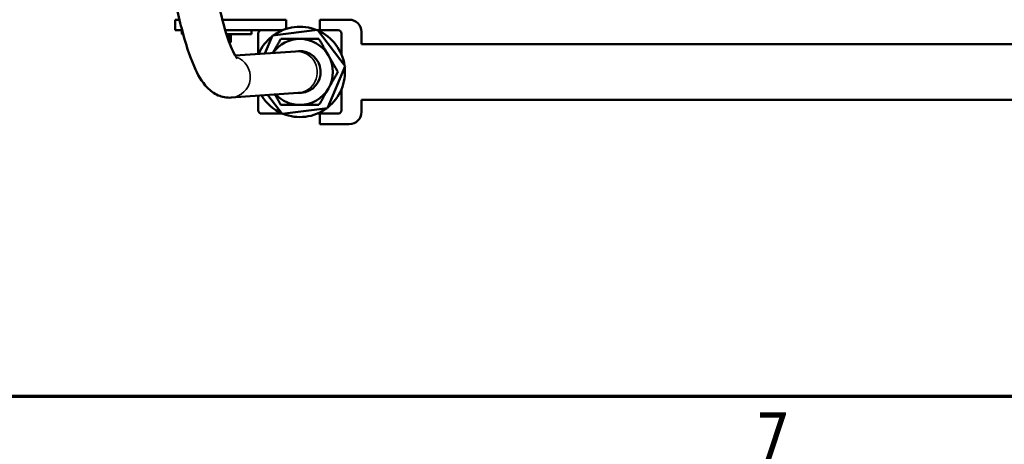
# Model space of a CAD drawing. Header units: inches. Extents: x 1 to 237, y 4 to 150.
# Tile 2 of 148: x 31 to 49, y 6 to 14. Entities that reach past the tile are written whole.
import ezdxf

# ---------------------------------------------------------------- set-up
doc = ezdxf.new("R2010")
doc.units = ezdxf.units.IN
doc.header["$LTSCALE"] = 7
doc.header["$MEASUREMENT"] = 0
for name, color, linetype, lineweight in [('Border (ANSI)', 7, 'Continuous', 70), ('Visible (ANSI)', 7, 'Continuous', 50), ('Visible Narrow (ANSI)', 7, 'Continuous', 35)]:
    doc.layers.add(name, color=color, linetype=linetype, lineweight=lineweight)
doc.styles.add('Dimension Text', font='tahoma.ttf')

# ---------------------------------------------------------------- blocks, each defined once
blk = doc.blocks.new('Borders Default Border')
at = {"layer": 'Border (ANSI)', "flags": 128}
blk.add_lwpolyline([(0.5, 1), (0.5, 21), (33.5, 21), (33.5, 1), (0.5, 1)], dxfattribs=at)
at = {"layer": 'Border (ANSI)', "insert": (6.3378, 0.84), "char_height": 0.12, "attachment_point": 7, "style": 'Dimension Text'}
blk.add_mtext('7', dxfattribs=at)

msp = doc.modelspace()

# ---------------------------------------------------------------- linework, layer by layer
at = {"layer": 'Visible (ANSI)'}
for p, q in [((33.9034, 13.5949), (33.9034, 13.7849)), ((33.9034, 13.7849), (33.9839, 13.7849)), ((34.7563, 13.7849), (35.068, 13.7849)), ((35.068, 13.7849), (35.9034, 13.7849)), ((35.9034, 13.618), (35.9034, 13.7849)), ((36.5134, 13.5949), (36.5134, 13.7849)), ((36.5134, 13.7849), (37.0434, 13.7849)), ((33.9034, 13.5949), (34.0308, 13.5949)), ((34.0264, 13.5269), (34.0264, 13.5949)), ((34.0264, 13.5269), (34.0488, 13.5269)), ((34.8092, 13.5949), (35.4634, 13.5949)), ((34.8301, 13.5269), (35.2804, 13.5269)), ((34.8353, 13.5106), (34.85, 13.5106)), ((34.85, 13.5106), (34.8697, 13.5106)), ((34.85, 13.5106), (34.85, 13.4656)), ((34.8697, 13.5106), (34.8894, 13.5106)), ((34.8724, 13.5106), (34.8724, 13.5269)), ((34.8894, 13.5106), (34.8894, 13.3835)), ((34.8894, 13.5106), (34.9063, 13.5106)), ((34.9063, 13.5106), (34.9063, 13.3835)), ((35.2804, 13.5269), (35.2804, 13.5949)), ((35.4034, 13.5349), (35.4034, 13.1684)), ((35.8409, 13.5949), (35.4634, 13.5949)), ((35.6585, 13.4986), (35.5228, 13.1767)), ((36.472, 13.6003), (35.6585, 13.4986)), ((36.9669, 12.9466), (36.472, 13.6003)), ((36.8434, 13.5949), (36.4761, 13.5949)), ((36.9034, 13.5349), (36.9034, 13.1574)), ((37.2634, 13.5649), (37.2634, 13.3449)), ((34.8836, 13.3704), (34.905, 13.3827)), ((51.7634, 13.3449), (37.2634, 13.3449)), ((36.0714, 13.2151), (34.9874, 13.1393)), ((36.1272, 13.219), (36.0714, 13.2151)), ((36.6482, 12.1912), (36.9669, 12.9466)), ((36.1237, 12.4669), (34.9159, 12.3824)), ((35.5779, 12.4287), (35.8347, 12.0895)), ((36.1237, 12.4669), (36.1795, 12.4708)), ((36.9034, 12.5324), (36.9034, 12.1549)), ((35.4034, 12.4165), (35.4034, 12.1549)), ((51.7634, 12.3449), (37.2634, 12.3449)), ((37.2634, 12.3449), (37.2634, 12.1249)), ((35.8307, 12.0949), (35.4634, 12.0949)), ((35.8347, 12.0895), (36.6482, 12.1912)), ((36.8434, 12.0949), (36.4659, 12.0949)), ((36.5134, 11.9049), (36.5134, 12.0949)), ((37.0434, 11.9049), (36.5134, 11.9049))]:
    msp.add_line(p, q, dxfattribs=at)
for centre, radius, start, end in [((37.0434, 13.5649), 0.22, 0, 90), ((35.4634, 13.5349), 0.06, 90, 180), ((36.1534, 12.8449), 0.8125, 128.03585, 156.51357), ((36.1534, 12.8449), 0.8125, 68.03585, 126.21843), ((36.1534, 12.8449), 0.8125, 8.03585, 66.21843), ((36.8434, 13.5349), 0.06, 0, 90), ((36.1534, 12.8449), 0.594, 90, 144.85293), ((36.1534, 12.8449), 0.594, 30, 90), ((36.1534, 12.8449), 0.375, 274, 94), ((36.1534, 12.8449), 0.594, 330, 30), ((36.1534, 12.8449), 0.8125, 308.03585, 6.21843), ((36.1534, 12.8449), 0.8125, 211.48643, 246.21843), ((36.1534, 12.8449), 0.594, 223.14707, 270), ((36.1534, 12.8449), 0.594, 270, 330), ((35.4634, 12.1549), 0.06, 180, 270), ((36.1534, 12.8449), 0.8125, 248.03585, 306.21843), ((36.8434, 12.1549), 0.06, 270, 0), ((37.0434, 12.1249), 0.22, 270, 0)]:
    msp.add_arc(centre, radius, start, end, dxfattribs=at)
for points, knots in [([(34.9159, 12.3824), (34.8326, 12.3766), (34.7499, 12.3941), (34.5995, 12.459), (34.5384, 12.5089), (34.3793, 12.6719), (34.3124, 12.7967), (34.1639, 13.1327), (34.0911, 13.3589), (33.9553, 13.8897), (33.8933, 14.1934), (33.7845, 14.8539), (33.7379, 15.2103), (33.681, 15.7755), (33.6638, 15.9768), (33.6498, 16.1784)], [3.1291417, 3.1291417, 3.1291417, 3.1291417, 3.2208877, 3.2208877, 3.336033, 3.336033, 3.5875184, 3.5875184, 3.9016776, 3.9016776, 4.2158369, 4.2158369, 4.5299962, 4.5299962, 4.6999381, 4.6999381, 4.6999381, 4.6999381]), ([(35.0251, 13.084), (35.0251, 13.084), (35.0217, 13.0876), (35.0016, 13.1142), (34.9733, 13.1601), (34.8996, 13.3198), (34.8506, 13.4534), (34.7456, 13.8114), (34.6893, 14.0485), (34.5832, 14.5984), (34.5338, 14.9148), (34.4532, 15.5654), (34.4212, 15.8977), (34.3979, 16.2307)], [3.3330158, 3.3330158, 3.3330158, 3.3330158, 3.3957102, 3.3957102, 3.56827, 3.56827, 3.8116933, 3.8116933, 4.1011859, 4.1011859, 4.4082616, 4.4082616, 4.6999381, 4.6999381, 4.6999381, 4.6999381])]:
    msp.add_open_spline(points, degree=3, knots=knots, dxfattribs=at)
for points, weights in [([(34.8827, 13.3727), (34.8859, 13.377), (34.8894, 13.3835)], [1.0165769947, 1.0122280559, 1]), ([(34.883, 13.3719), (34.8941, 13.3764), (34.9063, 13.3835)], [1.01736786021, 1.01345063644, 1]), ([(35.8104, 13.4389), (35.7325, 13.304), (35.6648, 13.1866)], [1.38868741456, 1.47869882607, 1.49328289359]), ([(36.1534, 13.4389), (35.9942, 13.4389), (35.8104, 13.4389)], [1.4961027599, 1.4961027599, 1.38868741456]), ([(36.4963, 13.4389), (36.3125, 13.4389), (36.1534, 13.4389)], [1.38868741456, 1.4961027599, 1.4961027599]), ([(36.6678, 13.1419), (36.5882, 13.2797), (36.4963, 13.4389)], [1.4961027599, 1.4961027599, 1.38868741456]), ([(36.8393, 12.8449), (36.7474, 13.0041), (36.6678, 13.1419)], [1.38868741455, 1.49610275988, 1.49610275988]), ([(36.6678, 12.5479), (36.7474, 12.6857), (36.8393, 12.8449)], [1.49610275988, 1.49610275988, 1.38868741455]), ([(35.7027, 12.4375), (35.7533, 12.3498), (35.8104, 12.2509)], [1.47925289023, 1.45355943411, 1.38868741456]), ([(36.4963, 12.2509), (36.5882, 12.4101), (36.6678, 12.5479)], [1.38868741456, 1.4961027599, 1.4961027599]), ([(35.8104, 12.2509), (35.9942, 12.2509), (36.1534, 12.2509)], [1.38868741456, 1.4961027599, 1.4961027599]), ([(36.1534, 12.2509), (36.3125, 12.2509), (36.4963, 12.2509)], [1.4961027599, 1.4961027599, 1.38868741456])]:
    msp.add_rational_spline(points, weights, degree=2, dxfattribs=at)
at = {"layer": 'Visible Narrow (ANSI)'}
for centre, end_param in [((36.0976, 12.841), 3.1415927), ((34.8897, 12.7565), 2.7570295)]:
    msp.add_ellipse(centre, major_axis=(0.0262, -0.3741), ratio=0.9840187, start_param=0, end_param=end_param, dxfattribs=at)

# ---------------------------------------------------------------- block references
at = {"xscale": 7, "yscale": 7, "zscale": 7}
msp.add_blockref('Borders Default Border', (0, 0), dxfattribs=at)

doc.saveas('drawing.dxf')
